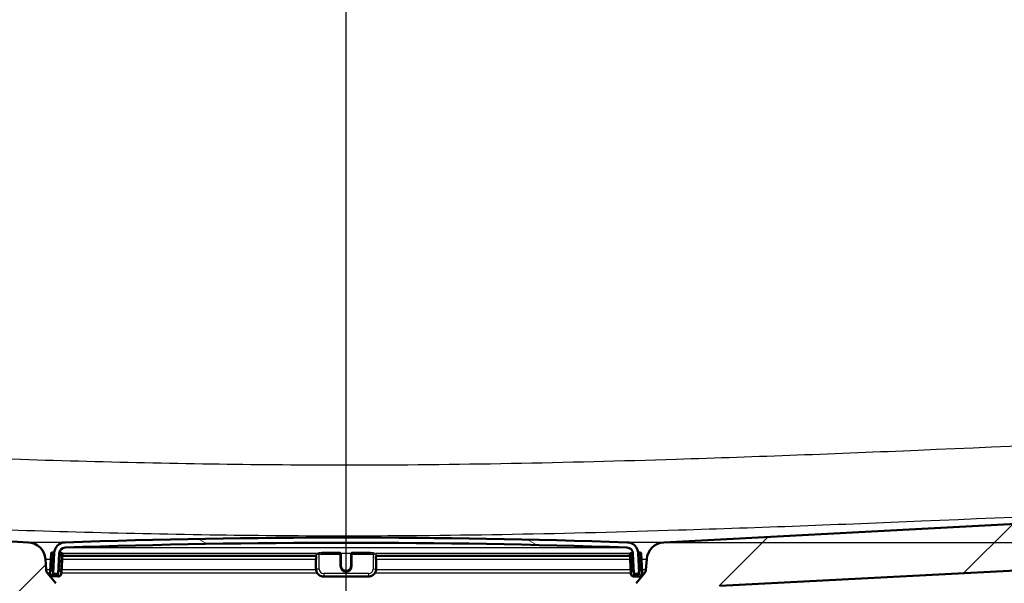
# Model space of a CAD drawing. Header units: millimetres. Extents: x 100 to 2000, y 93 to 4053.
# Tile 12 of 24: x 747 to 938, y 1557 to 1666. Entities that reach past the tile are written whole.
import ezdxf

# ---------------------------------------------------------------- set-up
doc = ezdxf.new("R2010")
doc.units = ezdxf.units.MM
doc.header["$LTSCALE"] = 10
for name, color, linetype, lineweight in [('Centerline(ISO)', 7, 'Continuous', 25), ('Dimensions(ISO)', 7, 'Continuous', 25), ('Hatch', 7, 'Continuous', 9), ('Visible Edges(ISO)', 7, 'Continuous', 50), ('Visible Tangent Edges(ISO)', 7, 'Continuous', 25)]:
    doc.layers.add(name, color=color, linetype=linetype, lineweight=lineweight)
doc.styles.add('Text_3.5mm', font='arial.ttf', dxfattribs={"width": 0.899999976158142})
doc.dimstyles.new('KS-STANDARD', dxfattribs={"dimscale": 10, "dimtxt": 3.5, "dimasz": 2.5, "dimexe": 3.174999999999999, "dimexo": 0, "dimgap": 0.8, "dimtad": 1, "dimdec": 1, "dimrnd": 1e-08, "dimtxsty": 'Text_3.5mm', "dimcen": 0.09, "dimdle": 10, "dimclrd": 7, "dimclre": 7, "dimclrt": 7, "dimadec": 0, "dimazin": 2, "dimtfac": 0.7142857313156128, "dimtdec": 4, "dimtmove": 0, "dimatfit": 3, "dimfxl": 1, "dimtolj": 1, "dimlwd": 25, "dimlwe": 25, "dimarcsym": 0})
pattern_1 = [(45, (0, 0), (-22.45064030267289, 22.45064030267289), [])]

# ---------------------------------------------------------------- blocks, each defined once
blk = doc.blocks.new('*D9')
at = {"layer": 'Defpoints', "color": 0, "linetype": 'Continuous', "transparency": 16777216}
for p in [(1086.714334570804, 1764.351939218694), (1308.396001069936, 1764.351939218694), (871.8066292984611, 1564.513999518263)]:
    blk.add_point(p, dxfattribs=at)
at = {"layer": 'Dimensions(ISO)', "color": 7, "linetype": 'Continuous', "lineweight": 25, "transparency": 16777216}
for p, q in [((1086.714334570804, 1764.351939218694), (1340.146001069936, 1764.351939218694)), ((1308.396001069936, 1589.513999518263), (1308.396001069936, 1739.351939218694)), ((871.8066292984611, 1564.513999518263), (1340.146001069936, 1564.513999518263))]:
    blk.add_line(p, q, dxfattribs=at)
at = {"layer": 'Dimensions(ISO)', "color": 7, "linetype": 'Continuous', "transparency": 16777216}
for points in [[(1304.229334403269, 1739.351939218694), (1312.562667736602, 1739.351939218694), (1308.396001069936, 1764.351939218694)], [(1304.229334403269, 1589.513999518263), (1312.562667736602, 1589.513999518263), (1308.396001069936, 1564.513999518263)]]:
    blk.add_solid(points, dxfattribs=at)
at = {"layer": 'Dimensions(ISO)', "color": 7, "linetype": 'Continuous', "lineweight": 25, "transparency": 16777216, "insert": (1282.525946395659, 1629.419839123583), "char_height": 35, "attachment_point": 4, "rotation": 90, "style": 'Text_3.5mm'}
blk.add_mtext('\\A1;200', dxfattribs=at)

msp = doc.modelspace()

# ---------------------------------------------------------------- hatches: boundary and pattern name
at = {"layer": 'Hatch'}
h = msp.add_hatch(dxfattribs=at)
h.set_pattern_fill('ANSI31', color=256, scale=254, style=0)
h.set_pattern_definition(pattern_1)
edge = h.paths.add_edge_path()
edge.add_line((750.2143345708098, 1548.6597651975), (765.5440664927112, 1548.6597651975))
edge.add_line((765.5440664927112, 1548.6597651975), (765.4082660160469, 1550.601802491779))
edge.add_ellipse((765.1099801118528, 1549.439466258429), major_axis=(1.199268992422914, -0.041879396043), ratio=1, start_angle=77.60699785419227, end_angle=89.99999999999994)
edge.add_line((765.1518595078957, 1550.638735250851), (753.1933339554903, 1551.056336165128))
edge.add_ellipse((753.1968239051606, 1551.15627524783), major_axis=(-0.0999390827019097, 0.0034899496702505), ratio=1, start_angle=0, end_angle=90.00000000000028, ccw=False)
edge.add_line((753.0968848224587, 1551.1597651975), (753.1108446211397, 1551.559521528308))
edge.add_ellipse((753.2107837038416, 1551.556031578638), major_axis=(0.0034899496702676, 0.099939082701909), ratio=1, start_angle=2.000000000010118, end_angle=89.99999999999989, ccw=False)
edge.add_line((753.2107837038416, 1551.656031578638), (765.3345471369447, 1551.656031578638))
edge.add_line((765.3345471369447, 1551.656031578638), (765.2640913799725, 1552.66359584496))
edge.add_ellipse((764.2665273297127, 1552.593839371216), major_axis=(-0.0697564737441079, 0.9975640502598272), ratio=1, start_angle=269.9999999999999, end_angle=341.0000000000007)
edge.add_line((764.5253463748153, 1553.559765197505), (754.4798326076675, 1556.251452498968))
edge.add_ellipse((754.7386516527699, 1557.217378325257), major_axis=(-0.9659258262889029, 0.2588190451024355), ratio=1, start_angle=54.49999999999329, end_angle=90.00000000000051, ccw=False)
edge.add_line((753.9670270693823, 1556.581300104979), (752.3028829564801, 1558.60006834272))
edge.add_ellipse((753.074507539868, 1559.236146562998), major_axis=(-0.6360782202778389, 0.771624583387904), ratio=1, start_angle=54.500000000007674, end_angle=89.99999999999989, ccw=False)
edge.add_line((752.0769434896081, 1559.166390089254), (751.9303381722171, 1561.262943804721))
edge.add_ellipse((748.4388639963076, 1561.018796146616), major_axis=(-0.2441476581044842, 3.491474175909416), ratio=1, start_angle=270.0000000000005, end_angle=352.9999999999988)
edge.add_line((748.622039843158, 1564.513999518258), (579.8859460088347, 1573.357083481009))
edge.add_spline(control_points=[(579.8859460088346, 1573.357083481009), (578.2537467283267, 1573.442623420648), (576.6464473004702, 1573.794364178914), (573.6089722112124, 1575.002383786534), (572.1991162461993, 1575.850581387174), (569.465998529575, 1578.174668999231), (568.2393802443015, 1579.718506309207), (566.4469624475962, 1583.18946423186), (565.8982994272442, 1585.083400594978), (565.7280648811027, 1587.029190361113)], knot_values=[-2.152596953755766, -2.152596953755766, -2.152596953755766, -2.152596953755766, -1.662265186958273, -1.662265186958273, -1.171933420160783, -1.171933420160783, -0.585966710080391, -0.585966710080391, 0, 0, 0, 0], degree=3, periodic=0)
edge.add_line((565.7280648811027, 1587.029190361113), (550.3341298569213, 1762.982672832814))
edge.add_ellipse((548.8398378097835, 1762.851939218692), major_axis=(-0.1307336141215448, 1.494292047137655), ratio=1, start_angle=270.0000000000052, end_angle=354.9999999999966)
edge.add_line((548.8398378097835, 1764.351939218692), (533.7143345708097, 1764.351939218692))
edge.add_line((533.7143345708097, 1764.351939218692), (533.7143345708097, 1758.351939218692))
edge.add_line((533.7143345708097, 1758.351939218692), (539.2143345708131, 1758.351939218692))
edge.add_line((539.2143345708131, 1758.351939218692), (541.2143345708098, 1758.351939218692))
edge.add_ellipse((541.2143345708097, 1757.351939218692), major_axis=(1.000000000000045, -3.46e-14), ratio=1, start_angle=6.0822458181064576e-12, end_angle=89.99999999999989, ccw=False)
edge.add_line((542.2143345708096, 1757.351939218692), (542.2143345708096, 1756.113117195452))
edge.add_ellipse((540.7678345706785, 1751.851939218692), major_axis=(1.446500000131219, 4.261177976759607), ratio=1, start_angle=293.7503012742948, end_angle=360.0000000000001, ccw=False)
edge.add_line((545.2507107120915, 1752.244140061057), (560.090696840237, 1582.622322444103))
edge.add_spline(control_points=[(560.090696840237, 1582.622322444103), (560.2806311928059, 1580.451362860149), (560.8241250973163, 1578.325969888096), (562.5751785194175, 1574.334682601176), (563.7710240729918, 1572.495488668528), (566.9950991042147, 1568.961697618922), (569.1093727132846, 1567.399041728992), (573.8179033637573, 1565.17212010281), (576.367144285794, 1564.52914495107), (578.9678716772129, 1564.392846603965)], knot_values=[-2.870129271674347, -2.870129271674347, -2.870129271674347, -2.870129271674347, -2.216353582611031, -2.216353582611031, -1.56257789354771, -1.56257789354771, -0.7812889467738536, -0.7812889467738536, 0, 0, 0, 0], degree=3, periodic=0)
edge.add_line((578.9678716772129, 1564.392846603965), (737.7302406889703, 1556.072463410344))
edge.add_ellipse((737.2068811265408, 1546.086168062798), major_axis=(9.986295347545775, -0.5233595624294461), ratio=1, start_angle=37.8602175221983, end_angle=89.99999999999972, ccw=False)
edge.add_ellipse((753.6178599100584, 1557.517693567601), major_axis=(5.715762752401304, -8.205489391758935), ratio=1, start_angle=270.0000000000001, end_angle=302.2923472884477)
edge.add_ellipse((750.21433457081, 1548.1597651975), major_axis=(0.1425082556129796, 0.4792613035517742), ratio=1, start_angle=16.55983554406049, end_angle=89.99999999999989, ccw=False)
edge = h.paths.add_edge_path()
edge.add_line((854.8846026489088, 1548.6597651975), (870.2143345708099, 1548.6597651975))
edge.add_ellipse((870.2143345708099, 1548.1597651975), major_axis=(0.5000000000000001, 5e-16), ratio=1, start_angle=16.5598355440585, end_angle=89.99999999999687, ccw=False)
edge.add_ellipse((866.8108092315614, 1557.517693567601), major_axis=(9.215420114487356, 3.882786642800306), ratio=1, start_angle=270.0000000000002, end_angle=302.2923472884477)
edge.add_ellipse((883.2217880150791, 1546.086168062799), major_axis=(5.715762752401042, 8.205489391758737), ratio=1, start_angle=37.86021752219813, end_angle=90.00000000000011, ccw=False)
edge.add_line((882.6984284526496, 1556.072463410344), (1041.460797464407, 1564.392846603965))
edge.add_spline(control_points=[(1041.460797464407, 1564.392846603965), (1043.63706317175, 1564.506899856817), (1045.780129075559, 1564.975887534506), (1049.830095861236, 1566.586580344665), (1051.709903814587, 1567.717510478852), (1055.354060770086, 1570.816293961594), (1056.989551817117, 1572.874743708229), (1059.379442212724, 1577.5026876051), (1060.110992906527, 1580.027936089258), (1060.337972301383, 1582.622322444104)], knot_values=[-2.87012927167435, -2.87012927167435, -2.87012927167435, -2.87012927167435, -2.216353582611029, -2.216353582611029, -1.562577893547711, -1.562577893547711, -0.7812889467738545, -0.7812889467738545, 0, 0, 0, 0], degree=3, periodic=0)
edge.add_line((1060.337972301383, 1582.622322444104), (1075.177958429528, 1752.244140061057))
edge.add_ellipse((1079.660834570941, 1751.851939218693), major_axis=(0.3922008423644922, 4.482876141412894), ratio=1, start_angle=23.750301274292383, end_angle=90.00000000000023, ccw=False)
edge.add_line((1078.21433457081, 1756.113117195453), (1078.21433457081, 1757.351939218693))
edge.add_ellipse((1079.21433457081, 1757.351939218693), major_axis=(9.1e-15, 1.000000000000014), ratio=1, start_angle=5.115907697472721e-13, end_angle=90.00000000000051, ccw=False)
edge.add_line((1079.21433457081, 1758.351939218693), (1081.214334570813, 1758.351939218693))
edge.add_line((1081.214334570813, 1758.351939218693), (1086.71433457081, 1758.351939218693))
edge.add_line((1086.71433457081, 1758.351939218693), (1086.71433457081, 1764.351939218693))
edge.add_line((1086.71433457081, 1764.351939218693), (1071.588831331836, 1764.351939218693))
edge.add_ellipse((1071.588831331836, 1762.851939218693), major_axis=(-1.500000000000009, -1.4e-15), ratio=1, start_angle=269.9999999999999, end_angle=355.0000000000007)
edge.add_line((1070.094539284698, 1762.982672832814), (1054.700604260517, 1587.029190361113))
edge.add_spline(control_points=[(1054.700604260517, 1587.029190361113), (1054.55815349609, 1585.400970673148), (1054.150533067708, 1583.806925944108), (1052.837243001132, 1580.813460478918), (1051.940358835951, 1579.434065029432), (1049.522302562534, 1576.783721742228), (1047.936597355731, 1575.61172982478), (1044.405199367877, 1573.941538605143), (1042.493268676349, 1573.459307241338), (1040.542723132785, 1573.35708348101)], knot_values=[-2.152596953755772, -2.152596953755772, -2.152596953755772, -2.152596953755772, -1.662265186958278, -1.662265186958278, -1.171933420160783, -1.171933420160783, -0.5859667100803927, -0.5859667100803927, 0, 0, 0, 0], degree=3, periodic=0)
edge.add_line((1040.542723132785, 1573.35708348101), (871.8066292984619, 1564.513999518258))
edge.add_ellipse((871.9898051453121, 1561.018796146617), major_axis=(-3.495203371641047, -0.1831758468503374), ratio=1, start_angle=269.9999999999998, end_angle=352.9999999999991)
edge.add_line((868.4983309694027, 1561.262943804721), (868.3517256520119, 1559.166390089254))
edge.add_ellipse((867.3541616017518, 1559.236146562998), major_axis=(-0.0697564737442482, -0.9975640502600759), ratio=1, start_angle=54.500000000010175, end_angle=89.99999999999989, ccw=False)
edge.add_line((868.1257861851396, 1558.60006834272), (866.4616420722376, 1556.58130010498))
edge.add_ellipse((865.69001748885, 1557.217378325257), major_axis=(-0.6360782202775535, -0.7716245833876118), ratio=1, start_angle=54.49999999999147, end_angle=89.99999999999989, ccw=False)
edge.add_line((865.9488365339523, 1556.251452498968), (855.9033227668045, 1553.559765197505))
edge.add_ellipse((856.162141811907, 1552.593839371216), major_axis=(-0.96592582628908, -0.2588190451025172), ratio=1, start_angle=270.0000000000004, end_angle=341.0000000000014)
edge.add_line((855.1645777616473, 1552.663595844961), (855.0941220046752, 1551.656031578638))
edge.add_line((855.0941220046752, 1551.656031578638), (867.2178854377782, 1551.656031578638))
edge.add_ellipse((867.2178854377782, 1551.556031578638), major_axis=(0.1, 1e-16), ratio=1, start_angle=2.000000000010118, end_angle=89.99999999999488, ccw=False)
edge.add_line((867.3178245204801, 1551.559521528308), (867.3317843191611, 1551.159765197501))
edge.add_ellipse((867.2318452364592, 1551.15627524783), major_axis=(0.0034899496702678, -0.099939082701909), ratio=1, start_angle=0, end_angle=89.99999999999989, ccw=False)
edge.add_line((867.2353351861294, 1551.056336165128), (855.2768096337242, 1550.638735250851))
edge.add_ellipse((855.318689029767, 1549.439466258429), major_axis=(1.16233623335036, 0.2982859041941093), ratio=1, start_angle=77.6069978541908, end_angle=90.00000000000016)
edge.add_line((855.0204031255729, 1550.601802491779), (854.8846026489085, 1548.6597651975))
h = msp.add_hatch(dxfattribs=at)
h.set_pattern_fill('ANSI31', color=256, scale=254, angle=105, style=0)
h.set_pattern_definition([(150, (0, 0), (-15.875, -27.49630657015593), [])])
edge = h.paths.add_edge_path()
edge.add_ellipse((866.9234333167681, 1558.543302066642), major_axis=(0.0998629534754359, 0.0052335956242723), ratio=1, start_angle=270, end_angle=332.7180519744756)
edge.add_ellipse((866.9234333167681, 1558.543302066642), major_axis=(0.0411227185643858, 0.0911532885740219), ratio=1, start_angle=269.9999999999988, end_angle=297.2819480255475)
edge.add_line((867.0232962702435, 1558.548535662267), (867.0051768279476, 1558.89427521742))
edge.add_line((867.0051768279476, 1558.89427521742), (866.8198553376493, 1562.430419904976))
edge.add_ellipse((864.6228703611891, 1562.315280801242), major_axis=(-0.1151391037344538, 2.196984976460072), ratio=1, start_angle=269.9999999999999, end_angle=355.0444456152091)
edge.add_ellipse((810.2143345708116, -31.18112391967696), major_axis=(-1595.695123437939, 54.48360911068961), ratio=1, start_angle=270, end_angle=273.9111087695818)
edge.add_ellipse((755.8057987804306, 1562.315280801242), major_axis=(-2.198718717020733, -0.0750733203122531), ratio=1, start_angle=269.9999999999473, end_angle=355.0444456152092)
edge.add_line((753.6088138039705, 1562.430419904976), (753.423955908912, 1558.903121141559))
edge.add_line((753.423955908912, 1558.903121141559), (753.4053728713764, 1558.548535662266))
edge.add_ellipse((753.5052358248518, 1558.543302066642), major_axis=(-0.0052335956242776, -0.0998629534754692), ratio=0.9999999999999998, start_angle=269.999999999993, end_angle=296.5890493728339)
edge.add_ellipse((753.5052358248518, 1558.543302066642), major_axis=(0.0400173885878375, -0.091643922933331), ratio=1, start_angle=270.0000000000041, end_angle=333.4109506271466)
edge.add_line((753.5000022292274, 1558.443439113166), (754.2989058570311, 1558.401570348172))
edge.add_ellipse((754.3041394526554, 1558.501433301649), major_axis=(0.0998629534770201, -0.0052335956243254), ratio=1, start_angle=269.9999999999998, end_angle=272.9999999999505)
edge.add_ellipse((754.3041394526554, 1558.501433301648), major_axis=(0.1000000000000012, 1e-16), ratio=1, start_angle=269.9999999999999, end_angle=357.0000000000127)
edge.add_line((754.4040024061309, 1558.496199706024), (754.6074433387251, 1562.378083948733))
edge.add_ellipse((755.8057987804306, 1562.315280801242), major_axis=(0.0628031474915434, 1.198355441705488), ratio=1, start_angle=4.955554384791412, end_angle=89.99999999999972, ccw=False)
edge.add_ellipse((810.2143345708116, -31.18112391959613), major_axis=(1594.695705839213, 54.44948487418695), ratio=1, start_angle=86.0888912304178, end_angle=90, ccw=False)
edge.add_ellipse((864.6228703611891, 1562.315280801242), major_axis=(1.199301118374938, -0.0409490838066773), ratio=1, start_angle=4.955554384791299, end_angle=89.99999999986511, ccw=False)
edge.add_line((865.8212258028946, 1562.378083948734), (866.024666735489, 1558.496199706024))
edge.add_ellipse((866.1245296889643, 1558.501433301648), major_axis=(0.0052335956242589, -0.0998629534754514), ratio=1, start_angle=269.9999999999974, end_angle=357.0000000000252)
edge.add_ellipse((866.1245296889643, 1558.501433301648), major_axis=(0.1000000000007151, 2.67e-14), ratio=1, start_angle=269.9999999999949, end_angle=272.9999999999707)
edge.add_line((866.1297632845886, 1558.401570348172), (866.9286669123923, 1558.443439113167))
h = msp.add_hatch(dxfattribs=at)
h.set_pattern_fill('ANSI31', color=256, scale=254, angle=90, style=0)
h.set_pattern_definition([(135, (0, 0), (-22.45064030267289, -22.45064030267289), [])])
edge = h.paths.add_edge_path()
edge.add_ellipse((753.2314328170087, 1558.84894680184), major_axis=(0.0104671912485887, 0.1997259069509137), ratio=0.9999999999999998, start_angle=270.0000000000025, end_angle=288.7161445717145)
edge.add_ellipse((753.2314328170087, 1558.84894680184), major_axis=(-0.0541743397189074, 0.1925230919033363), ratio=1, start_angle=270.0000000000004, end_angle=341.2838554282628)
edge.add_line((753.2419000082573, 1559.048672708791), (753.0421741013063, 1559.059139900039))
edge.add_ellipse((753.0317069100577, 1558.859413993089), major_axis=(-0.1997259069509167, 0.0104671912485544), ratio=1, start_angle=270.0000000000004, end_angle=359.9999999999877)
edge.add_line((752.8319810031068, 1558.869881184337), (752.816280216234, 1558.570292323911))
edge.add_ellipse((753.4154579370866, 1558.538890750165), major_axis=(-0.0314015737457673, -0.5991777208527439), ratio=1, start_angle=270.0000000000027, end_angle=359.9999999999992)
edge.add_line((753.3840563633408, 1557.939713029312), (754.3826858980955, 1557.887377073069))
edge.add_ellipse((754.4140874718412, 1558.486554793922), major_axis=(0.5991777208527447, -0.0314015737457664), ratio=1, start_angle=270, end_angle=359.9999999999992)
edge.add_line((755.013265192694, 1558.455153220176), (755.0289659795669, 1558.754742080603))
edge.add_ellipse((754.829240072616, 1558.765209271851), major_axis=(0.0104671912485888, 0.1997259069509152), ratio=1, start_angle=269.9999999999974, end_angle=359.9999999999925)
edge.add_line((754.8397072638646, 1558.964935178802), (754.6399813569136, 1558.975402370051))
edge.add_ellipse((754.6295141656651, 1558.7756764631), major_axis=(-0.1997259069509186, 0.0104671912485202), ratio=1, start_angle=270.0000000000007, end_angle=359.9999999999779)
edge.add_line((754.4297882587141, 1558.786143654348), (754.3983866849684, 1558.186965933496))
edge.add_line((754.3983866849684, 1558.186965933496), (753.3997571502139, 1558.239301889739))
edge.add_line((753.3997571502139, 1558.239301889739), (753.4135919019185, 1558.503284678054))
edge.add_line((753.4135919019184, 1558.503284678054), (753.4311587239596, 1558.838479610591))
h = msp.add_hatch(dxfattribs=at)
h.set_pattern_fill('ANSI31', color=256, scale=254, style=0)
h.set_pattern_definition(pattern_1)
edge = h.paths.add_edge_path()
edge.add_ellipse((865.7991549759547, 1558.765209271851), major_axis=(-0.0104671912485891, 0.1997259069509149), ratio=1, start_angle=269.9999999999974, end_angle=359.9999999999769)
edge.add_line((865.7886877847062, 1558.964935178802), (865.5889618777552, 1558.954467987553))
edge.add_ellipse((865.5994290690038, 1558.754742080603), major_axis=(-0.1997259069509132, -0.0104671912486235), ratio=1, start_angle=270.0000000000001, end_angle=359.9999999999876)
edge.add_line((865.3997031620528, 1558.744274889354), (865.4154039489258, 1558.444686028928))
edge.add_ellipse((866.0145816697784, 1558.476087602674), major_axis=(0.0314015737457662, -0.5991777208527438), ratio=1, start_angle=270.0000000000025, end_angle=360.0000000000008)
edge.add_line((866.0459832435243, 1557.876909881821), (867.0446127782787, 1557.929245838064))
edge.add_ellipse((867.0132112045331, 1558.528423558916), major_axis=(0.5991777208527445, 0.0314015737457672), ratio=1, start_angle=269.9999999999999, end_angle=360.0000000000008)
edge.add_line((867.6123889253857, 1558.559825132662), (867.596688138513, 1558.859413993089))
edge.add_ellipse((867.396962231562, 1558.84894680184), major_axis=(-0.0104671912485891, 0.1997259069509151), ratio=1, start_angle=270.0000000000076, end_angle=359.9999999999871)
edge.add_line((867.3864950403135, 1559.048672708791), (867.1867691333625, 1559.038205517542))
edge.add_ellipse((867.197236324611, 1558.838479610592), major_axis=(-0.1997259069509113, -0.0104671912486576), ratio=1, start_angle=270.0000000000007, end_angle=340.8007799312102)
edge.add_ellipse((867.197236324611, 1558.838479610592), major_axis=(-0.0557956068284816, -0.1920594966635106), ratio=1, start_angle=269.999999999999, end_angle=289.1992200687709)
edge.add_line((866.9975104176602, 1558.828012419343), (867.0145866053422, 1558.502179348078))
edge.add_line((867.0145866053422, 1558.502179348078), (867.0289119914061, 1558.22883469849))
edge.add_line((867.028911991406, 1558.22883469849), (866.0302824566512, 1558.176498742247))
edge.add_line((866.0302824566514, 1558.176498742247), (865.9988808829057, 1558.7756764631))

# ---------------------------------------------------------------- linework, layer by layer
at = {"layer": 'Centerline(ISO)', "linetype": 'Continuous'}
msp.add_line((810.2143345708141, 841.1233242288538), (810.2143345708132, 1807.601951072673), dxfattribs=at)
at = {"layer": 'Visible Edges(ISO)'}
for p, q in [((748.6220398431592, 1564.513999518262), (579.8859460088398, 1573.357083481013)), ((1040.54272313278, 1573.357083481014), (871.8066292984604, 1564.513999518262)), ((882.6984284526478, 1556.072463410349), (1041.460797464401, 1564.39284660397)), ((753.0151568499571, 1562.365084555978), (752.8947841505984, 1560.068236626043)), ((753.4250758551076, 1562.543876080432), (753.2253499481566, 1562.554343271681)), ((753.6088138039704, 1562.430419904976), (753.4053728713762, 1558.548535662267)), ((754.4040024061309, 1558.496199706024), (754.607443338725, 1562.378083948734)), ((755.0228831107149, 1562.460138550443), (754.823157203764, 1562.470605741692)), ((755.0917691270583, 1559.953097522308), (755.2121418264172, 1562.249945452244)), ((755.193625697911, 1561.896636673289), (804.4372819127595, 1561.896636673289)), ((804.3836920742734, 1561.335053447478), (804.3836920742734, 1561.282717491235)), ((804.4372819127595, 1561.896787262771), (804.4372819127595, 1561.272250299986)), ((809.0143345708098, 1562.470879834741), (805.5409601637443, 1562.470879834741)), ((809.2143345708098, 1562.260412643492), (809.2143345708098, 1562.270879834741)), ((809.2143345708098, 1559.963564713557), (809.2143345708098, 1562.260412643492)), ((811.2143345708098, 1562.270879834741), (811.2143345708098, 1562.260412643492)), ((811.2143345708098, 1562.260412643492), (811.2143345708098, 1559.963564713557)), ((814.8877089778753, 1562.470879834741), (811.4143345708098, 1562.470879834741)), ((815.99138722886, 1561.272250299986), (815.99138722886, 1561.896787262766)), ((815.99138722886, 1561.896636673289), (865.2344948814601, 1561.896636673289)), ((816.0449770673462, 1561.282717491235), (816.0449770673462, 1561.335053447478)), ((865.2165273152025, 1562.239478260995), (865.3369000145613, 1559.942630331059)), ((865.6055119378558, 1562.460138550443), (865.4057860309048, 1562.449671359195)), ((865.8212258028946, 1562.378083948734), (866.0246667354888, 1558.496199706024)), ((867.0232962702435, 1558.548535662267), (866.8198553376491, 1562.430419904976)), ((867.203319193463, 1562.543876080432), (867.0035932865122, 1562.533408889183)), ((867.5338849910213, 1560.057769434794), (867.4135122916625, 1562.35461736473)), ((752.0769434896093, 1559.166390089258), (751.9303381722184, 1561.262943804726)), ((752.8947841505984, 1560.068236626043), (752.8319810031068, 1558.869881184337)), ((754.4659525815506, 1559.476200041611), (754.4297882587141, 1558.786143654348)), ((755.0289659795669, 1558.754742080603), (755.0917691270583, 1559.953097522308)), ((804.3836920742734, 1561.282717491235), (804.3836920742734, 1559.385321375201)), ((816.0449770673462, 1559.385321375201), (816.0449770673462, 1561.282717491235)), ((865.3369000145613, 1559.942630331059), (865.3997031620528, 1558.744274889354)), ((865.9988808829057, 1558.7756764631), (865.9593644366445, 1559.529695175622)), ((867.596688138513, 1558.859413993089), (867.5338849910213, 1560.057769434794)), ((868.4983309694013, 1561.262943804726), (868.3517256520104, 1559.166390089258)), ((753.9670270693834, 1556.581300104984), (752.3028829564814, 1558.600068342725)), ((752.8319810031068, 1558.869881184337), (752.816280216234, 1558.570292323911)), ((753.2419000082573, 1559.048672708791), (753.0421741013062, 1559.05913990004)), ((753.3840563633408, 1557.939713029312), (754.3826858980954, 1557.887377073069)), ((753.3997571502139, 1558.239301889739), (753.4311587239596, 1558.838479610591)), ((754.3983866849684, 1558.186965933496), (753.3997571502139, 1558.239301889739)), ((753.5000022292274, 1558.443439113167), (754.298905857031, 1558.401570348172)), ((754.3041394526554, 1558.401433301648), (754.4096264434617, 1558.401433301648)), ((754.4297882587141, 1558.786143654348), (754.3983866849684, 1558.186965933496)), ((754.8397072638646, 1558.964935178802), (754.6399813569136, 1558.975402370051)), ((755.013265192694, 1558.455153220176), (755.0289659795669, 1558.754742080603)), ((805.8836920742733, 1557.886554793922), (814.5449770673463, 1557.886554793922)), ((865.3997031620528, 1558.744274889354), (865.4154039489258, 1558.444686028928)), ((865.7886877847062, 1558.964935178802), (865.5889618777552, 1558.954467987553)), ((866.0302824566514, 1558.176498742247), (865.9988808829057, 1558.7756764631)), ((866.0184941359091, 1558.401433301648), (866.1245296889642, 1558.401433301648)), ((867.028911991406, 1558.22883469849), (866.0302824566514, 1558.176498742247)), ((866.0459832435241, 1557.876909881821), (867.0446127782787, 1557.929245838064)), ((866.1297632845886, 1558.401570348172), (866.9286669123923, 1558.443439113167)), ((868.1257861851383, 1558.600068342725), (866.4616420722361, 1556.581300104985)), ((866.9975104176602, 1558.828012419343), (867.028911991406, 1558.22883469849)), ((867.3864950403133, 1559.048672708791), (867.1867691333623, 1559.038205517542)), ((867.6123889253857, 1558.559825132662), (867.596688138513, 1558.859413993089))]:
    msp.add_line(p, q, dxfattribs=at)
for centre, radius, start, end in [((810.2143345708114, -31.18112391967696), 1596.625000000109, 88.04444561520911, 91.95555438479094), ((748.438863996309, 1561.018796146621), 3.499999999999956, 3.999999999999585, 86.99999999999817), ((755.8057987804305, 1562.315280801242), 2.200000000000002, 91.95555438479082, 177.0000000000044), ((755.8057987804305, 1562.315280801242), 1.199999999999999, 91.95555438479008, 176.9999999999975), ((810.2143345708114, -31.18112391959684), 1595.625000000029, 88.0444456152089, 91.95555438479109), ((864.6228703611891, 1562.315280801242), 1.199999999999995, 3.000000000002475, 88.04444561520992), ((864.6228703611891, 1562.315280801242), 2.200000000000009, 3.000000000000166, 88.04444561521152), ((871.9898051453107, 1561.018796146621), 3.499999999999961, 93.00000000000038, 176.0000000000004), ((753.214882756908, 1562.35461736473), 0.1999999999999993, 86.99999999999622, 177.000000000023), ((753.414608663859, 1562.344150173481), 0.1999999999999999, 15.71614457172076, 87.00000000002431), ((754.8126900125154, 1562.270879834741), 0.1999999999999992, 86.99999999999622, 168.1987935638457), ((755.0124159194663, 1562.260412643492), 0.1999999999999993, 357.000000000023, 87.00000000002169), ((809.0143345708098, 1562.270879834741), 0.2, 0, 90), ((811.4143345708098, 1562.270879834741), 0.2, 90, 180), ((865.4162532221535, 1562.249945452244), 0.1999999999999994, 92.99999999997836, 182.9999999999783), ((865.6159791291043, 1562.260412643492), 0.1999999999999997, 10.70774529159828, 93.00000000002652), ((867.0140604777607, 1562.333682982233), 0.1999999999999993, 92.99999999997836, 163.8007799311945), ((867.2137863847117, 1562.344150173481), 0.1999999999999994, 2.999999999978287, 92.99999999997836), ((753.0745075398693, 1559.236146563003), 1.000000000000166, 184.0000000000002, 219.4999999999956), ((753.4154579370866, 1558.538890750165), 0.599999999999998, 177.000000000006, 267.0000000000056), ((753.0317069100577, 1558.859413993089), 0.1999999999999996, 86.9999999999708, 177.000000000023), ((753.2314328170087, 1558.84894680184), 0.1999999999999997, 357.000000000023, 86.99999999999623), ((753.5052358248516, 1558.543302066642), 0.100000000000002, 177.0000000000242, 267.0000000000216), ((754.3041394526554, 1558.501433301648), 0.1000000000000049, 267.0000000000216, 357.0000000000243), ((754.4140874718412, 1558.486554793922), 0.5999999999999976, 266.9999999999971, 357.000000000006), ((754.6295141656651, 1558.7756764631), 0.1999999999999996, 87.00000000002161, 177.000000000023), ((754.829240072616, 1558.765209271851), 0.1999999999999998, 357.000000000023, 87.00000000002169), ((865.5994290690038, 1558.754742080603), 0.1999999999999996, 93.00000000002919, 183.000000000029), ((866.0145816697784, 1558.476087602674), 0.5999999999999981, 182.9999999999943, 272.9999999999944), ((865.7991549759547, 1558.765209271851), 0.1999999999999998, 2.999999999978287, 92.99999999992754), ((866.1245296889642, 1558.501433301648), 0.1000000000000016, 182.9999999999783, 272.9999999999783), ((866.923433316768, 1558.543302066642), 0.100000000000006, 272.9999999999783, 2.999999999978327), ((867.197236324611, 1558.838479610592), 0.1999999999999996, 93.00000000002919, 183.000000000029), ((867.013211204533, 1558.528423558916), 0.599999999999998, 272.9999999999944, 2.999999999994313), ((867.396962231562, 1558.84894680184), 0.2, 2.999999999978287, 92.99999999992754), ((867.3541616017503, 1559.236146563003), 1.000000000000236, 320.5000000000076, 355.99999999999)]:
    msp.add_arc(centre, radius, start, end, dxfattribs=at)
for centre, major_axis, ratio, start_param, end_param in [((804.9836920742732, 1561.335053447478), (-0.5999999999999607, -6e-16), 0.0523359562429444, 5.857324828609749, 6.283185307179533), ((815.4449770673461, 1561.335053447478), (0.6000000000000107, 7e-16), 0.0523359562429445, 0, 0.4258604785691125), ((804.9836920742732, 1561.282717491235), (-0.5999999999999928, -5e-16), 0.0523359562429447, 1.3961e-12, 0.5235987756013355), ((804.6372819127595, 1561.272250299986), (-0.2000000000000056, -2e-16), 0.0523359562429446, 0, 0.5235987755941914), ((815.4449770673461, 1561.282717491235), (0.5999999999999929, 6e-16), 0.0523359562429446, 5.759586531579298, 6.283185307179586), ((815.7913872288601, 1561.272250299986), (0.2000000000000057, 9e-16), 0.0523359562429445, 5.759586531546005, 6.283185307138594)]:
    msp.add_ellipse(centre, major_axis=major_axis, ratio=ratio, start_param=start_param, end_param=end_param, dxfattribs=at)
for points, knots in [([(811.2143345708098, 1559.974031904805), (811.2143345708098, 1559.867505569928), (811.1971128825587, 1559.760997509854), (811.1299610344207, 1559.558768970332), (811.0800460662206, 1559.46308208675), (810.9525754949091, 1559.292234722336), (810.8750502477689, 1559.217097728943), (810.7002425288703, 1559.09498655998), (810.6029978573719, 1559.048023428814), (810.3986309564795, 1558.98701913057), (810.2915475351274, 1558.97297919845), (810.0783656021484, 1558.979235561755), (809.972304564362, 1558.999527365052), (809.7719163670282, 1559.072390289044), (809.6776259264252, 1559.12495277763), (809.5103408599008, 1559.257042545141), (809.43738196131, 1559.336555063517), (809.320178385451, 1559.514500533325), (809.2759644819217, 1559.61290961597), (809.2258093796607, 1559.799889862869), (809.2143345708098, 1559.886957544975), (809.2143345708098, 1559.974031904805)], [3.141592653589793, 3.141592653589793, 3.141592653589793, 3.141592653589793, 3.461786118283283, 3.461786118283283, 3.781940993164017, 3.781940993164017, 4.101995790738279, 4.101995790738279, 4.421929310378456, 4.421929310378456, 4.741768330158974, 4.741768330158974, 5.061576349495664, 5.061576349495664, 5.381428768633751, 5.381428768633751, 5.701383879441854, 5.701383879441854, 6.021459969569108, 6.021459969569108, 6.283185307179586, 6.283185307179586, 6.283185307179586, 6.283185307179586]), ([(805.8836920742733, 1557.886554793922), (805.7266985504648, 1557.886554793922), (805.5697295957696, 1557.911380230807), (805.2710633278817, 1558.008289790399), (805.1294133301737, 1558.080359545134), (804.8752481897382, 1558.26476825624), (804.7627746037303, 1558.377078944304), (804.5780188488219, 1558.631024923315), (804.5057680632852, 1558.772619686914), (804.4085961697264, 1559.071274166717), (804.3836920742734, 1559.228284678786), (804.3836920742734, 1559.385321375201)], [4.712388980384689, 4.712388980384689, 4.712388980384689, 4.712388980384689, 5.026548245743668, 5.026548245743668, 5.340707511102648, 5.340707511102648, 5.654866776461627, 5.654866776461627, 5.969026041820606, 5.969026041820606, 6.283185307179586, 6.283185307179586, 6.283185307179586, 6.283185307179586]), ([(816.0449770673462, 1559.385321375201), (816.0449770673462, 1559.228284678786), (816.0200729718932, 1559.071274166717), (815.9229010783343, 1558.772619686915), (815.8506502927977, 1558.631024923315), (815.6658945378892, 1558.377078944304), (815.5534209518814, 1558.26476825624), (815.2992558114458, 1558.080359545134), (815.1576058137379, 1558.008289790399), (814.85893954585, 1557.911380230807), (814.7019705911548, 1557.886554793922), (814.5449770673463, 1557.886554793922)], [3.141592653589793, 3.141592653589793, 3.141592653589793, 3.141592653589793, 3.455751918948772, 3.455751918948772, 3.769911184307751, 3.769911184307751, 4.084070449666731, 4.084070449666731, 4.39822971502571, 4.39822971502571, 4.712388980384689, 4.712388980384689, 4.712388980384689, 4.712388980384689])]:
    msp.add_open_spline(points, degree=3, knots=knots, dxfattribs=at)
at = {"layer": 'Visible Tangent Edges(ISO)'}
for p, q in [((755.7307254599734, 1564.513999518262), (748.6220398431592, 1564.513999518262)), ((755.764849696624, 1563.514581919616), (864.6638194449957, 1563.514581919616)), ((871.8066292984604, 1564.513999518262), (864.6979436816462, 1564.513999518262)), ((753.214882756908, 1562.35461736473), (753.0151568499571, 1562.365084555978)), ((753.0945100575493, 1560.057769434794), (753.214882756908, 1562.35461736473)), ((753.2253499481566, 1562.55434327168), (753.214882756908, 1562.35461736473)), ((753.214882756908, 1562.35461736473), (753.414608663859, 1562.344150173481)), ((753.414608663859, 1562.344150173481), (753.2942359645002, 1560.047302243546)), ((753.4250758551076, 1562.543876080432), (753.414608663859, 1562.344150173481)), ((753.414608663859, 1562.344150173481), (753.6037730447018, 1562.334236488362)), ((754.6438490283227, 1562.378083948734), (754.607443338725, 1562.378083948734)), ((754.6147478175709, 1562.281253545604), (754.8126900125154, 1562.270879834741)), ((754.6923173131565, 1559.974031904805), (754.8126900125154, 1562.270879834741)), ((754.8126900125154, 1562.270879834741), (754.823157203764, 1562.470605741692)), ((754.8126900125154, 1562.270879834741), (755.0124159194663, 1562.260412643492)), ((755.0124159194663, 1562.260412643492), (754.8920432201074, 1559.963564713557)), ((755.0124159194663, 1562.260412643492), (755.0228831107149, 1562.460138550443)), ((755.2121418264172, 1562.249945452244), (755.0124159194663, 1562.260412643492)), ((804.4942589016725, 1562.378083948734), (755.1741362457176, 1562.378083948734)), ((804.4575353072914, 1561.991403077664), (755.1985921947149, 1561.991403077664)), ((804.4640768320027, 1561.267016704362), (804.4640768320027, 1562.265646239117)), ((804.9836920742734, 1562.249945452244), (804.9836920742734, 1562.460138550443)), ((809.0143345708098, 1562.460138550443), (804.9836920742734, 1562.460138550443)), ((804.9836920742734, 1562.249945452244), (809.0143345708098, 1562.249945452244)), ((804.9836920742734, 1559.353919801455), (804.9836920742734, 1562.249945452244)), ((805.4180756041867, 1562.470605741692), (809.0143345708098, 1562.470605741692)), ((809.0143345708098, 1562.470605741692), (809.0143345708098, 1562.470879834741)), ((809.0143345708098, 1562.470605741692), (809.0143345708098, 1562.460138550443)), ((809.0143345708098, 1562.249945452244), (809.0143345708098, 1562.460138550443)), ((809.0143345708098, 1562.249945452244), (809.0143345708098, 1559.953097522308)), ((811.2454935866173, 1562.378083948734), (809.1831755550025, 1562.378083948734)), ((811.4143345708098, 1562.470879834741), (811.4143345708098, 1562.470605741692)), ((811.4143345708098, 1562.460138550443), (811.4143345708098, 1562.470605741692)), ((811.4143345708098, 1562.470605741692), (815.0105935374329, 1562.470605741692)), ((811.4143345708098, 1562.460138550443), (811.4143345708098, 1562.249945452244)), ((815.4449770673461, 1562.460138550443), (811.4143345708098, 1562.460138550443)), ((811.4143345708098, 1559.953097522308), (811.4143345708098, 1562.249945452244)), ((811.4143345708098, 1562.249945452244), (815.4449770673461, 1562.249945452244)), ((815.4449770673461, 1562.249945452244), (815.4449770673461, 1562.460138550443)), ((815.4449770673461, 1562.249945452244), (815.4449770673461, 1559.353919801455)), ((865.2626937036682, 1562.378083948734), (815.9344102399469, 1562.378083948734)), ((815.9645923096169, 1562.265646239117), (815.9645923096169, 1561.267016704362)), ((865.229528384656, 1561.991403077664), (815.9711338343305, 1561.991403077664)), ((865.4162532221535, 1562.249945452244), (865.2165273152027, 1562.239478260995)), ((865.405786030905, 1562.449671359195), (865.4162532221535, 1562.249945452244)), ((865.4162532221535, 1562.249945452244), (865.6159791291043, 1562.260412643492)), ((865.5366259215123, 1559.953097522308), (865.4162532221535, 1562.249945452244)), ((865.6055119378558, 1562.460138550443), (865.6159791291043, 1562.260412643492)), ((865.6159791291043, 1562.260412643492), (865.8143894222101, 1562.270810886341)), ((865.6159791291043, 1562.260412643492), (865.7363518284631, 1559.963564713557)), ((865.8212258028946, 1562.378083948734), (865.7776994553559, 1562.378083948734)), ((866.8254431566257, 1562.323797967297), (867.0140604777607, 1562.333682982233)), ((867.0140604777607, 1562.333682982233), (867.0035932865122, 1562.533408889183)), ((867.0140604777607, 1562.333682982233), (867.2137863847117, 1562.344150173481)), ((867.1344331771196, 1560.036835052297), (867.0140604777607, 1562.333682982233)), ((867.2137863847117, 1562.344150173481), (867.2033191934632, 1562.543876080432)), ((867.4135122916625, 1562.35461736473), (867.2137863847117, 1562.344150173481)), ((867.2137863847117, 1562.344150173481), (867.3341590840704, 1560.047302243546)), ((751.9303381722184, 1561.262943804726), (752.9573961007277, 1561.262943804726)), ((753.0945100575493, 1560.057769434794), (752.8947841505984, 1560.068236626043)), ((753.0421741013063, 1559.05913990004), (753.0945100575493, 1560.057769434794)), ((753.2942359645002, 1560.047302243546), (753.0945100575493, 1560.057769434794)), ((753.2942359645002, 1560.047302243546), (753.2419000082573, 1559.048672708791)), ((753.4834003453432, 1560.037388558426), (753.2942359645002, 1560.047302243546)), ((754.6923173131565, 1559.974031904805), (754.4943520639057, 1559.984406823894)), ((754.6399813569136, 1558.975402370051), (754.6923173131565, 1559.974031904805)), ((754.6923173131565, 1559.974031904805), (754.8920432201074, 1559.963564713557)), ((754.8920432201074, 1559.963564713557), (754.8397072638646, 1558.964935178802)), ((755.0917691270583, 1559.953097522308), (754.8920432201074, 1559.963564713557)), ((755.1604152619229, 1561.262943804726), (804.3836920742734, 1561.262943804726)), ((816.044977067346, 1561.262943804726), (865.2677053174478, 1561.262943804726)), ((865.5366259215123, 1559.953097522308), (865.3369000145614, 1559.94263033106)), ((865.7363518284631, 1559.963564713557), (865.5366259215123, 1559.953097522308)), ((865.5889618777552, 1558.954467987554), (865.5366259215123, 1559.953097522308)), ((865.9347847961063, 1559.973964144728), (865.7363518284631, 1559.963564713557)), ((865.7363518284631, 1559.963564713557), (865.788687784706, 1558.964935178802)), ((867.1344331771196, 1560.036835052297), (866.9458158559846, 1560.026950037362)), ((867.1344331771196, 1560.036835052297), (867.3341590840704, 1560.047302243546)), ((867.1867691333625, 1559.038205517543), (867.1344331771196, 1560.036835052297)), ((867.5338849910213, 1560.057769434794), (867.3341590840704, 1560.047302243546)), ((867.3341590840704, 1560.047302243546), (867.3864950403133, 1559.048672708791)), ((867.4707244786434, 1561.262943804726), (868.4983309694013, 1561.262943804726)), ((752.8475203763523, 1559.166390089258), (752.0769434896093, 1559.166390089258)), ((752.3028829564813, 1558.600068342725), (752.8178407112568, 1558.600068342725)), ((754.4145929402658, 1558.496199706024), (754.4040024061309, 1558.496199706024)), ((755.0208598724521, 1558.600068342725), (804.6060526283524, 1558.600068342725)), ((804.3997816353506, 1559.166390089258), (755.0505395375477, 1559.166390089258)), ((814.5449770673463, 1558.455153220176), (805.8836920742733, 1558.455153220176)), ((805.8836920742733, 1558.455153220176), (805.8836920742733, 1557.886554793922)), ((814.5449770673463, 1558.455153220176), (814.5449770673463, 1557.886554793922)), ((815.8226165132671, 1558.600068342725), (865.4072607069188, 1558.600068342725)), ((865.3775810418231, 1559.166390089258), (816.0288875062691, 1559.166390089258)), ((866.0246667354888, 1558.496199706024), (866.0135276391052, 1558.496199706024)), ((868.3517256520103, 1559.166390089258), (867.5806002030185, 1559.166390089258)), ((867.610279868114, 1558.600068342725), (868.1257861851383, 1558.600068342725))]:
    msp.add_line(p, q, dxfattribs=at)
for centre, major_axis, ratio, start_param, end_param in [((804.6372819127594, 1562.270879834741), (-0.1999999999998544, -2e-16), 0.0523359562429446, 0.4543361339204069, 0.5235987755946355), ((804.6372819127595, 1562.270879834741), (-0.0180556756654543, -0.1991833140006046), 0.8648385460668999, 4.249117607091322, 4.816823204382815), ((804.9836920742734, 1562.281347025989), (0.5999999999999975, 4e-15), 0.0523359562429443, 3.66519142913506, 4.712388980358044), ((804.9836920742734, 1562.48107293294), (-0.4000000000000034, -8e-16), 0.0523359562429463, 0.7336753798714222, 1.570796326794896), ((809.0143345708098, 1562.270879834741), (0.2000000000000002, 5e-16), 0.9986295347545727, 0, 1.570796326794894), ((809.0143345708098, 1562.260412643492), (0.2000000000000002, 5e-16), 0.9986295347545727, 0, 1.570796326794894), ((809.0143345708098, 1562.260412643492), (0.1999999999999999, 2e-16), 0.0523359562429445, 4.712388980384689, 6.283185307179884), ((811.4143345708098, 1562.270879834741), (-0.2, 0), 0.9986295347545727, 4.712388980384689, 6.283185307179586), ((811.4143345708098, 1562.260412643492), (-0.2, 0), 0.9986295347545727, 4.712388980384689, 6.283185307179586), ((811.4143345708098, 1562.260412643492), (-0.1999999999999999, -2e-16), 0.0523359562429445, 2.983e-13, 1.570796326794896), ((815.4449770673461, 1562.48107293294), (-0.399999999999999, 1.8e-15), 0.0523359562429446, 1.570796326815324, 2.407917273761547), ((815.4449770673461, 1562.281347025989), (0.6000000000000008, 5e-16), 0.0523359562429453, 4.712388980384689, 5.759586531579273), ((815.7913872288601, 1562.270879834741), (-0.018055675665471, 0.1991833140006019), 0.8648385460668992, 4.60795475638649, 5.1756603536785), ((815.7913872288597, 1562.270879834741), (-0.200000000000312, 9e-16), 0.0523359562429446, 2.617993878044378, 2.687256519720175), ((809.0143345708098, 1559.963564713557), (0.1999999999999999, 2e-16), 0.0523359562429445, 4.712388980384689, 6.283185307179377), ((810.2143345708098, 1559.953097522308), (-1.199999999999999, -1.1e-15), 0.9986295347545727, 0, 3.141592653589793), ((810.2143345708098, 1559.974031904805), (-1, -1.2e-15), 0.9986295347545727, 0, 3.141592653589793), ((810.2143345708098, 1559.963564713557), (1, 9e-16), 0.9986295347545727, 3.141592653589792, 6.283185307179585), ((811.4143345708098, 1559.963564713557), (-0.1999999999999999, -2e-16), 0.0523359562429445, 2.983e-13, 1.570796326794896), ((804.9836920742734, 1559.385321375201), (-0.5999999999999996, -1.1e-15), 0.0523359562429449, 4.672e-13, 1.570796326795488), ((805.8836920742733, 1559.353919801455), (-0.9000000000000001, -1.4e-15), 0.9986295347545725, 0, 1.570796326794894), ((814.5449770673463, 1559.353919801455), (0.9000000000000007, 5e-16), 0.9986295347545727, 4.712388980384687, 6.283185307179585), ((815.4449770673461, 1559.385321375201), (0.5999999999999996, 5e-16), 0.0523359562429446, 4.712388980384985, 6.2831853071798)]:
    msp.add_ellipse(centre, major_axis=major_axis, ratio=ratio, start_param=start_param, end_param=end_param, dxfattribs=at)
for points, knots in [([(1034.82699996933, 1587.604003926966), (996.9373595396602, 1585.746510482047), (959.0459615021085, 1583.917868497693), (905.501151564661, 1581.689362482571), (889.8566692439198, 1581.084935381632), (852.8835762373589, 1579.918525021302), (831.5499745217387, 1579.468768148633), (802.0139171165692, 1579.468768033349), (793.8135222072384, 1579.532200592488), (768.491989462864, 1579.901566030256), (751.3742479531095, 1580.391550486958), (711.4871825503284, 1581.785403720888), (688.7202215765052, 1582.763785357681), (644.2677376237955, 1584.771610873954), (622.5821253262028, 1585.804398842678), (595.798842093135, 1587.105159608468), (590.7002300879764, 1587.35405319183), (585.6016691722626, 1587.604003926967)], [-44.95627184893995, -44.95627184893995, -44.95627184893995, -44.95627184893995, -33.57562428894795, -33.57562428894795, -28.8788161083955, -28.8788161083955, -22.47813592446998, -22.47813592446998, -20.01801259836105, -20.01801259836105, -14.88086176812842, -14.88086176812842, -8.044532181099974, -8.044532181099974, -1.531419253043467, -1.531419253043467, 0, 0, 0, 0]), ([(584.8685241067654, 1573.931897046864), (589.9691886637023, 1573.681946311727), (595.0700902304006, 1573.433052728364), (621.8666364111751, 1572.132291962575), (643.5664533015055, 1571.09950399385), (688.0727976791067, 1569.091678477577), (710.8784100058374, 1568.113296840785), (750.9180433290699, 1566.719443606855), (768.1347140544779, 1566.229459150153), (793.6628959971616, 1565.860093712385), (801.9384304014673, 1565.796661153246), (831.7463739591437, 1565.79666126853), (853.2541552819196, 1566.246418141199), (890.4010647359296, 1567.412828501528), (906.0903098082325, 1568.017255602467), (959.7464807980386, 1570.24576161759), (997.6548715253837, 1572.074403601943), (1035.560145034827, 1573.931897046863)], [0, 0, 0, 0, 1.531419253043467, 1.531419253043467, 8.044532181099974, 8.044532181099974, 14.88086176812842, 14.88086176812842, 20.01801259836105, 20.01801259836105, 22.47813592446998, 22.47813592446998, 28.8788161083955, 28.8788161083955, 33.57562428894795, 33.57562428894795, 44.95627184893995, 44.95627184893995, 44.95627184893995, 44.95627184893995])]:
    msp.add_open_spline(points, degree=3, knots=knots, dxfattribs=at)

# ---------------------------------------------------------------- dimensions: what is measured, and where the dimension line sits
at = {"layer": 'Dimensions(ISO)', "color": 7, "linetype": 'Continuous', "lineweight": 25}
dim = msp.add_linear_dim(base=(1308.396001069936, 1764.351939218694), p1=(871.8066292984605, 1564.513999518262), p2=(1086.714334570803, 1764.351939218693), angle=90, dimstyle='KS-STANDARD', override={"dimgap": 0.8, "dimdec": 0, "dimtol": 0, "dimlim": 0, "dimtp": 0, "dimtm": 0, "dimtdec": 4, "dimtofl": 0, "dimatfit": 1}, dxfattribs=at)
dim.commit()
dim.dimension.update_dxf_attribs({"geometry": '*D9', "text_midpoint": (1308.396001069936, 1664.432969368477), "dimtype": 160})

doc.saveas('drawing.dxf')
